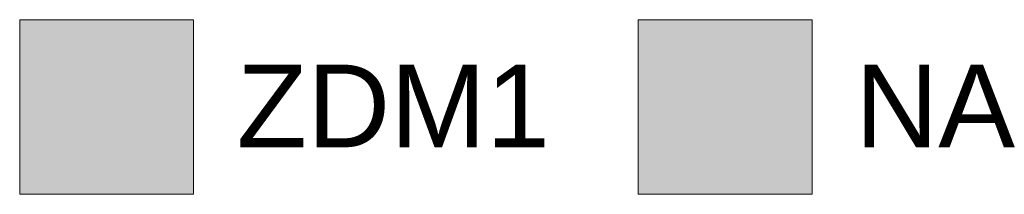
# Model space of a CAD drawing. Header units: millimetres. Extents: x 1909 to 78032, y -36590 to 14615.
# Tile 67 of 68: x 65761 to 68449, y -22673 to -22198. Entities that reach past the tile are written whole.
import ezdxf

# ---------------------------------------------------------------- set-up
doc = ezdxf.new("R2010")
doc.units = ezdxf.units.MM
doc.layers.add('G-ANNO-LEGN', color=7, linetype='Continuous', lineweight=30)
doc.styles.add('Arial', font='arial.ttf', dxfattribs={"height": 225})

# ---------------------------------------------------------------- blocks, each defined once
blk = doc.blocks.new('B02_SSI_rvt-1-2021_015_1111_DCE_1_50_N0 FINI_SSI_ZDA_ZDM')
at = {"layer": 'G-ANNO-LEGN', "lineweight": 9, "true_color": 0x379bff}
blk.add_hatch(color=150, dxfattribs=at).paths.add_polyline_path([(25374.3, -22198.4), (25849.3, -22198.4), (25849.3, -22673.4), (25374.3, -22673.4)])
at = {"layer": 'G-ANNO-LEGN', "lineweight": 9, "true_color": 0xffffff}
blk.add_hatch(color=7, dxfattribs=at).paths.add_polyline_path([(27062.7, -22198.4), (27537.7, -22198.4), (27537.7, -22673.4), (27062.7, -22673.4)])
at = {"layer": 'G-ANNO-LEGN', "lineweight": 9}
for p, q in [((25374.3, -22198.4), (25374.3, -22673.4)), ((25849.3, -22198.4), (25374.3, -22198.4)), ((25849.3, -22673.4), (25849.3, -22198.4)), ((27062.7, -22198.4), (27062.7, -22673.4)), ((27537.7, -22198.4), (27062.7, -22198.4)), ((27537.7, -22673.4), (27537.7, -22198.4)), ((25374.3, -22673.4), (25849.3, -22673.4)), ((27062.7, -22673.4), (27537.7, -22673.4))]:
    blk.add_line(p, q, dxfattribs=at)
at = {"layer": 'G-ANNO-LEGN', "lineweight": 9, "char_height": 225, "attachment_point": 1, "line_spacing_factor": 0.941778, "style": 'Arial', "bg_fill": 3, "box_fill_scale": 1.25, "bg_fill_color": 256, "bg_fill_true_color": 13158600, "bg_fill_transparency": 0}
for s, insert, width in [('ZDM1', (25967, -22320.4), 1019.214), ('NA', (27655.5, -22320.4), 520.625)]:
    blk.add_mtext(s, dxfattribs=dict(at, insert=insert, width=width))

msp = doc.modelspace()

# ---------------------------------------------------------------- block references
at = {"lineweight": 5}
msp.add_blockref('B02_SSI_rvt-1-2021_015_1111_DCE_1_50_N0 FINI_SSI_ZDA_ZDM', (40386.3, 0), dxfattribs=at)

doc.saveas('drawing.dxf')
